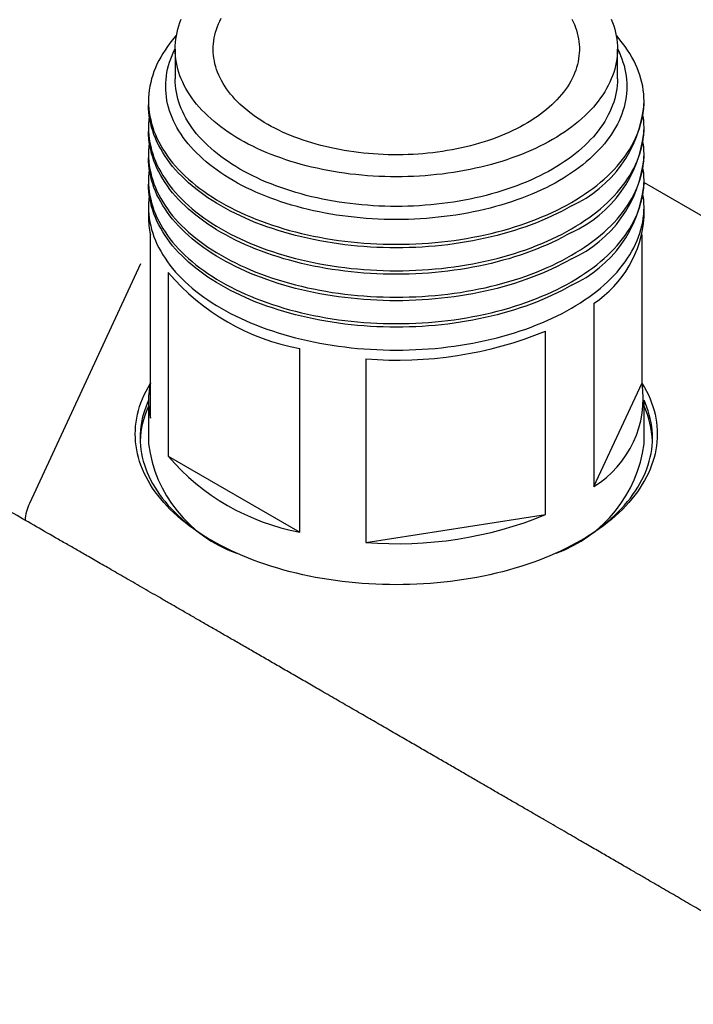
# Model space of a CAD drawing. Header units: millimetres. Extents: x 8 to 914, y 12 to 444.
# Tile 31 of 48: x 779 to 807, y 193 to 234. Entities that reach past the tile are written whole.
import ezdxf

# ---------------------------------------------------------------- set-up
doc = ezdxf.new("R2010")
doc.units = ezdxf.units.MM

msp = doc.modelspace()

# ---------------------------------------------------------------- linework, layer by layer
at = {"color": 7, "linetype": 'Continuous', "lineweight": 30}
for p, q in [((785.64, 232.389), (785.64, 231.164)), ((803.94, 231.164), (803.94, 232.389)), ((784.54, 230.231), (784.54, 230.086)), ((805.04, 230.086), (805.04, 230.231)), ((784.54, 229.137), (784.54, 228.992)), ((805.04, 228.992), (805.04, 229.137)), ((784.54, 228.043), (784.54, 227.897)), ((805.04, 227.897), (805.04, 228.043)), ((784.54, 226.949), (784.54, 226.803)), ((805.04, 226.803), (805.04, 226.949)), ((805.04, 226.877), (816.965, 219.993)), ((784.54, 225.854), (784.54, 225.448)), ((805.04, 225.448), (805.04, 225.854)), ((784.618, 217.127), (784.618, 224.721)), ((804.962, 218.581), (804.962, 224.721)), ((784.214, 223.509), (779.612, 213.593)), ((785.351, 223.141), (785.351, 215.547)), ((802.97, 221.882), (802.97, 214.289)), ((800.966, 213.132), (800.966, 220.726)), ((790.794, 212.405), (790.794, 219.999)), ((793.531, 219.576), (793.531, 211.982)), ((802.97, 214.289), (804.962, 218.581)), ((784.54, 217.854), (784.54, 216.058)), ((805.04, 216.058), (805.04, 217.854)), ((785.351, 215.547), (790.794, 212.405)), ((793.531, 211.982), (800.966, 213.132))]:
    msp.add_line(p, q, dxfattribs=at)
at = {"color": 7, "linetype": 'Continuous', "lineweight": 30, "flags": 128}
for points in [[(803.687, 233.622), (803.74, 233.487), (803.787, 233.351), (803.827, 233.215), (803.862, 233.078), (803.89, 232.941), (803.912, 232.803), (803.927, 232.665), (803.937, 232.527), (803.94, 232.389), (803.937, 232.25), (803.927, 232.112), (803.912, 231.974), (803.89, 231.836), (803.862, 231.699), (803.827, 231.562), (803.787, 231.426), (803.74, 231.29), (803.687, 231.155), (803.628, 231.021), (803.563, 230.888), (803.492, 230.756), (803.415, 230.625), (803.332, 230.496), (803.243, 230.367), (803.149, 230.24), (803.049, 230.115), (802.943, 229.991), (802.831, 229.868), (802.714, 229.747), (802.592, 229.629), (802.464, 229.512), (802.331, 229.397), (802.192, 229.284), (802.049, 229.173), (801.901, 229.064), (801.748, 228.958), (801.59, 228.854), (801.427, 228.753), (801.26, 228.653), (801.088, 228.557), (800.913, 228.463), (800.732, 228.372), (800.548, 228.284), (800.36, 228.198), (800.168, 228.115), (799.973, 228.035), (799.773, 227.959), (799.571, 227.885), (799.365, 227.814), (799.156, 227.746), (798.944, 227.682), (798.729, 227.621), (798.512, 227.563), (798.292, 227.508), (798.069, 227.457), (797.844, 227.409), (797.617, 227.365), (797.389, 227.324), (797.158, 227.286), (796.926, 227.252), (796.692, 227.222), (796.457, 227.195), (796.221, 227.171), (795.984, 227.152), (795.746, 227.135), (795.508, 227.123), (795.269, 227.114), (795.029, 227.108), (794.79, 227.106), (794.55, 227.108), (794.311, 227.114), (794.072, 227.123), (793.834, 227.135), (793.596, 227.152), (793.359, 227.171), (793.123, 227.195), (792.888, 227.222), (792.654, 227.252), (792.422, 227.286), (792.191, 227.324), (791.962, 227.365), (791.736, 227.409), (791.511, 227.457), (791.288, 227.508), (791.068, 227.563), (790.851, 227.621), (790.636, 227.682), (790.424, 227.746), (790.215, 227.814), (790.009, 227.885), (789.807, 227.959), (789.607, 228.035), (789.412, 228.115), (789.22, 228.198), (789.032, 228.284), (788.848, 228.372), (788.667, 228.463), (788.492, 228.557), (788.32, 228.653), (788.153, 228.753), (787.99, 228.854), (787.832, 228.958), (787.679, 229.064), (787.531, 229.173), (787.387, 229.284), (787.249, 229.397), (787.116, 229.512), (786.988, 229.629), (786.866, 229.747), (786.749, 229.868), (786.637, 229.991), (786.531, 230.115), (786.431, 230.24), (786.336, 230.367), (786.248, 230.496), (786.165, 230.625), (786.088, 230.756), (786.017, 230.888), (785.952, 231.021), (785.893, 231.155), (785.84, 231.29), (785.793, 231.426), (785.753, 231.562), (785.718, 231.699), (785.69, 231.836), (785.668, 231.974), (785.653, 232.112), (785.643, 232.25), (785.64, 232.389), (785.643, 232.527), (785.653, 232.665), (785.668, 232.803), (785.69, 232.941), (785.718, 233.078), (785.753, 233.215), (785.793, 233.351), (785.84, 233.487), (785.893, 233.622)], [(802.051, 233.635), (802.107, 233.52), (802.157, 233.405), (802.203, 233.289), (802.242, 233.172), (802.276, 233.055), (802.305, 232.937), (802.328, 232.819), (802.346, 232.701), (802.358, 232.582), (802.364, 232.463), (802.365, 232.344), (802.36, 232.225), (802.349, 232.106), (802.333, 231.988), (802.311, 231.869), (802.284, 231.752), (802.251, 231.634), (802.213, 231.517), (802.169, 231.401), (802.12, 231.286), (802.065, 231.171), (802.005, 231.057), (801.94, 230.944), (801.869, 230.833), (801.793, 230.722), (801.712, 230.613), (801.626, 230.505), (801.535, 230.398), (801.438, 230.293), (801.337, 230.189), (801.231, 230.087), (801.12, 229.987), (801.005, 229.888), (800.885, 229.792), (800.76, 229.697), (800.631, 229.604), (800.498, 229.514), (800.36, 229.425), (800.219, 229.339), (800.073, 229.255), (799.923, 229.173), (799.77, 229.093), (799.613, 229.016), (799.452, 228.942), (799.288, 228.87), (799.121, 228.801), (798.95, 228.734), (798.776, 228.67), (798.6, 228.609), (798.42, 228.551), (798.238, 228.495), (798.053, 228.442), (797.866, 228.392), (797.677, 228.346), (797.485, 228.302), (797.292, 228.261), (797.096, 228.223), (796.899, 228.189), (796.701, 228.157), (796.501, 228.129), (796.299, 228.103), (796.097, 228.081), (795.893, 228.062), (795.689, 228.047), (795.484, 228.034), (795.279, 228.025), (795.073, 228.019), (794.867, 228.016), (794.661, 228.016), (794.455, 228.02), (794.25, 228.027), (794.044, 228.037), (793.84, 228.05), (793.636, 228.067), (793.432, 228.086), (793.23, 228.109), (793.029, 228.135), (792.829, 228.165), (792.631, 228.197), (792.434, 228.232), (792.24, 228.271), (792.047, 228.312), (791.855, 228.357), (791.667, 228.405), (791.48, 228.455), (791.296, 228.509), (791.115, 228.565), (790.936, 228.624), (790.76, 228.686), (790.587, 228.751), (790.417, 228.818), (790.25, 228.888), (790.087, 228.96), (789.927, 229.036), (789.771, 229.113), (789.619, 229.193), (789.47, 229.275), (789.325, 229.36), (789.185, 229.447), (789.048, 229.536), (788.916, 229.627), (788.788, 229.721), (788.665, 229.816), (788.546, 229.913), (788.431, 230.012), (788.322, 230.113), (788.217, 230.215), (788.117, 230.319), (788.022, 230.425), (787.932, 230.531), (787.847, 230.64), (787.767, 230.75), (787.693, 230.86), (787.623, 230.972), (787.559, 231.085), (787.5, 231.199), (787.447, 231.314), (787.399, 231.43), (787.357, 231.546), (787.32, 231.663), (787.288, 231.781), (787.263, 231.899), (787.242, 232.017), (787.228, 232.136), (787.219, 232.255), (787.215, 232.374), (787.217, 232.493), (787.225, 232.611), (787.238, 232.73), (787.257, 232.849), (787.281, 232.967), (787.311, 233.084), (787.347, 233.202), (787.388, 233.318), (787.435, 233.434), (787.487, 233.549), (787.544, 233.663)], [(785.693, 232.958), (785.657, 232.918), (785.538, 232.779), (785.426, 232.638), (785.32, 232.496), (785.221, 232.352), (785.128, 232.206), (785.042, 232.06), (784.962, 231.912), (784.889, 231.763), (784.823, 231.612), (784.764, 231.461), (784.712, 231.309), (784.666, 231.157), (784.628, 231.004), (784.596, 230.85), (784.572, 230.695), (784.554, 230.541), (784.543, 230.386), (784.54, 230.231), (784.543, 230.076), (784.554, 229.921), (784.572, 229.767), (784.596, 229.613), (784.628, 229.459), (784.666, 229.305), (784.712, 229.153), (784.764, 229.001), (784.823, 228.85), (784.889, 228.7), (784.962, 228.551), (785.042, 228.403), (785.128, 228.256), (785.221, 228.111), (785.32, 227.967), (785.426, 227.824), (785.538, 227.684), (785.657, 227.545), (785.782, 227.408), (785.913, 227.273), (786.05, 227.139), (786.194, 227.008), (786.343, 226.88), (786.498, 226.753), (786.658, 226.629), (786.824, 226.507), (786.996, 226.388), (787.173, 226.272), (787.355, 226.158), (787.542, 226.047), (787.734, 225.939), (787.931, 225.834), (788.133, 225.732), (788.339, 225.633), (788.55, 225.537), (788.765, 225.444), (788.984, 225.355), (789.207, 225.269), (789.434, 225.186), (789.665, 225.107), (789.899, 225.031), (790.137, 224.959), (790.377, 224.89), (790.621, 224.826), (790.867, 224.764), (791.117, 224.707), (791.368, 224.653), (791.623, 224.604), (791.879, 224.558), (792.137, 224.516), (792.397, 224.477), (792.659, 224.443), (792.922, 224.413), (793.187, 224.387), (793.452, 224.365), (793.719, 224.346), (793.986, 224.332), (794.254, 224.322), (794.522, 224.316), (794.79, 224.314), (795.058, 224.316), (795.326, 224.322), (795.594, 224.332), (795.861, 224.346), (796.128, 224.365), (796.393, 224.387), (796.658, 224.413), (796.921, 224.443), (797.183, 224.477), (797.443, 224.516), (797.701, 224.558), (797.957, 224.604), (798.211, 224.653), (798.463, 224.707), (798.712, 224.764), (798.959, 224.826), (799.203, 224.89), (799.443, 224.959), (799.681, 225.031), (799.915, 225.107), (800.146, 225.186), (800.373, 225.269), (800.596, 225.355), (800.815, 225.444), (801.03, 225.537), (801.241, 225.633), (801.447, 225.732), (801.649, 225.834), (801.846, 225.939), (802.038, 226.047), (802.225, 226.158), (802.407, 226.272), (802.584, 226.388), (802.756, 226.507), (802.922, 226.629), (803.082, 226.753), (803.237, 226.88), (803.386, 227.008), (803.53, 227.139), (803.667, 227.273), (803.798, 227.408), (803.923, 227.545), (804.041, 227.684), (804.154, 227.824), (804.26, 227.967), (804.359, 228.111), (804.452, 228.256), (804.538, 228.403), (804.618, 228.551), (804.691, 228.7), (804.757, 228.85), (804.816, 229.001), (804.868, 229.153), (804.914, 229.305), (804.952, 229.459), (804.984, 229.613), (805.008, 229.767), (805.026, 229.921), (805.036, 230.076), (805.04, 230.231), (805.036, 230.386), (805.026, 230.541), (805.008, 230.695), (804.984, 230.85), (804.952, 231.004), (804.914, 231.157), (804.868, 231.309), (804.816, 231.461), (804.757, 231.612), (804.691, 231.763), (804.618, 231.912), (804.538, 232.06), (804.452, 232.206), (804.359, 232.352), (804.26, 232.496), (804.154, 232.638), (804.041, 232.779), (803.923, 232.918), (803.887, 232.958)], [(801.536, 226.951), (801.357, 226.85), (801.174, 226.752), (800.986, 226.657), (800.794, 226.565), (800.598, 226.476), (800.397, 226.39), (800.194, 226.306), (799.986, 226.226), (799.775, 226.149), (799.56, 226.076), (799.342, 226.005), (799.121, 225.938), (798.897, 225.874), (798.67, 225.814), (798.441, 225.757), (798.209, 225.704), (797.975, 225.654), (797.738, 225.607), (797.5, 225.565), (797.259, 225.526), (797.017, 225.49), (796.773, 225.458), (796.529, 225.43), (796.282, 225.406), (796.035, 225.385), (795.787, 225.368), (795.538, 225.355), (795.289, 225.345), (795.04, 225.34), (794.79, 225.338), (794.54, 225.34), (794.291, 225.345), (794.041, 225.355), (793.793, 225.368), (793.545, 225.385), (793.298, 225.406), (793.051, 225.43), (792.806, 225.458), (792.563, 225.49), (792.321, 225.526), (792.08, 225.565), (791.842, 225.607), (791.605, 225.654), (791.371, 225.704), (791.139, 225.757), (790.91, 225.814), (790.683, 225.874), (790.459, 225.938), (790.238, 226.005), (790.02, 226.076), (789.805, 226.149), (789.594, 226.226), (789.386, 226.306), (789.182, 226.39), (788.982, 226.476), (788.786, 226.565), (788.594, 226.657), (788.406, 226.752), (788.223, 226.85), (788.044, 226.951), (787.87, 227.054), (787.7, 227.16), (787.536, 227.268), (787.376, 227.379), (787.221, 227.493), (787.072, 227.608), (786.928, 227.726), (786.789, 227.846), (786.656, 227.968), (786.528, 228.092), (786.406, 228.217), (786.29, 228.345), (786.179, 228.474), (786.075, 228.605), (785.976, 228.738), (785.884, 228.872), (785.797, 229.007), (785.717, 229.143), (785.643, 229.281), (785.575, 229.42), (785.513, 229.56), (785.458, 229.7), (785.41, 229.842), (785.367, 229.984), (785.331, 230.126), (785.302, 230.27), (785.279, 230.413), (785.263, 230.557), (785.253, 230.701), (785.25, 230.845), (785.253, 230.989), (785.263, 231.133), (785.279, 231.277), (785.302, 231.421), (785.331, 231.564), (785.367, 231.707), (785.41, 231.849), (785.458, 231.99), (785.513, 232.131), (785.575, 232.271), (785.64, 232.404)], [(803.94, 232.404), (804.005, 232.271), (804.066, 232.131), (804.122, 231.99), (804.17, 231.849), (804.213, 231.707), (804.248, 231.564), (804.278, 231.421), (804.301, 231.277), (804.317, 231.133), (804.327, 230.989), (804.33, 230.845), (804.327, 230.701), (804.317, 230.557), (804.301, 230.413), (804.278, 230.27), (804.248, 230.126), (804.213, 229.984), (804.17, 229.842), (804.122, 229.7), (804.066, 229.56), (804.005, 229.42), (803.937, 229.281), (803.863, 229.143), (803.783, 229.007), (803.696, 228.872), (803.604, 228.738), (803.505, 228.605), (803.401, 228.474), (803.29, 228.345), (803.174, 228.217), (803.052, 228.092), (802.924, 227.968), (802.791, 227.846), (802.652, 227.726), (802.508, 227.608), (802.359, 227.493), (802.204, 227.379), (802.044, 227.268), (801.88, 227.16), (801.71, 227.054), (801.536, 226.951)], [(803.94, 231.164), (803.937, 231.025), (803.927, 230.887), (803.912, 230.749), (803.89, 230.612), (803.862, 230.474), (803.827, 230.337), (803.787, 230.201), (803.74, 230.066), (803.687, 229.931), (803.628, 229.797), (803.563, 229.664), (803.492, 229.531), (803.415, 229.401), (803.332, 229.271), (803.243, 229.142), (803.149, 229.015), (803.049, 228.89), (802.943, 228.766), (802.831, 228.643), (802.714, 228.523), (802.592, 228.404), (802.464, 228.287), (802.331, 228.172), (802.192, 228.059), (802.049, 227.948), (801.901, 227.84), (801.748, 227.733), (801.59, 227.629), (801.427, 227.528), (801.26, 227.429), (801.088, 227.332), (800.913, 227.238), (800.732, 227.147), (800.548, 227.059), (800.36, 226.973), (800.168, 226.89), (799.973, 226.811), (799.773, 226.734), (799.571, 226.66), (799.365, 226.589), (799.156, 226.522), (798.944, 226.457), (798.729, 226.396), (798.512, 226.338), (798.292, 226.284), (798.069, 226.232), (797.844, 226.185), (797.617, 226.14), (797.389, 226.099), (797.158, 226.062), (796.926, 226.028), (796.692, 225.997), (796.457, 225.97), (796.221, 225.947), (795.984, 225.927), (795.746, 225.911), (795.508, 225.898), (795.269, 225.889), (795.029, 225.883), (794.79, 225.882), (794.55, 225.883), (794.311, 225.889), (794.072, 225.898), (793.834, 225.911), (793.596, 225.927), (793.359, 225.947), (793.123, 225.97), (792.888, 225.997), (792.654, 226.028), (792.422, 226.062), (792.191, 226.099), (791.962, 226.14), (791.736, 226.185), (791.511, 226.232), (791.288, 226.284), (791.068, 226.338), (790.851, 226.396), (790.636, 226.457), (790.424, 226.522), (790.215, 226.589), (790.009, 226.66), (789.807, 226.734), (789.607, 226.811), (789.412, 226.89), (789.22, 226.973), (789.032, 227.059), (788.848, 227.147), (788.667, 227.238), (788.492, 227.332), (788.32, 227.429), (788.153, 227.528), (787.99, 227.629), (787.832, 227.733), (787.679, 227.84), (787.531, 227.948), (787.387, 228.059), (787.249, 228.172), (787.116, 228.287), (786.988, 228.404), (786.866, 228.523), (786.749, 228.643), (786.637, 228.766), (786.531, 228.89), (786.431, 229.015), (786.336, 229.142), (786.248, 229.271), (786.165, 229.401), (786.088, 229.531), (786.017, 229.664), (785.952, 229.797), (785.893, 229.931), (785.84, 230.066), (785.793, 230.201), (785.753, 230.337), (785.718, 230.474), (785.69, 230.612), (785.668, 230.749), (785.653, 230.887), (785.643, 231.025), (785.64, 231.164), (785.64, 231.164)], [(802.038, 225.902), (801.846, 225.794), (801.649, 225.688), (801.447, 225.586), (801.241, 225.487), (801.03, 225.391), (800.815, 225.299), (800.596, 225.209), (800.373, 225.123), (800.146, 225.04), (799.915, 224.961), (799.681, 224.886), (799.443, 224.813), (799.203, 224.745), (798.959, 224.68), (798.712, 224.619), (798.463, 224.562), (798.211, 224.508), (797.957, 224.458), (797.701, 224.412), (797.443, 224.37), (797.183, 224.332), (796.921, 224.298), (796.658, 224.268), (796.393, 224.241), (796.128, 224.219), (795.861, 224.201), (795.594, 224.187), (795.326, 224.177), (795.058, 224.171), (794.79, 224.169), (794.522, 224.171), (794.254, 224.177), (793.986, 224.187), (793.719, 224.201), (793.452, 224.219), (793.187, 224.241), (792.922, 224.268), (792.659, 224.298), (792.397, 224.332), (792.137, 224.37), (791.879, 224.412), (791.623, 224.458), (791.368, 224.508), (791.117, 224.562), (790.867, 224.619), (790.621, 224.68), (790.377, 224.745), (790.137, 224.813), (789.899, 224.886), (789.665, 224.961), (789.434, 225.04), (789.207, 225.123), (788.984, 225.209), (788.765, 225.299), (788.55, 225.391), (788.339, 225.487), (788.133, 225.586), (787.931, 225.688), (787.734, 225.794), (787.542, 225.902), (787.355, 226.013), (787.173, 226.126), (786.996, 226.243), (786.824, 226.362), (786.658, 226.484), (786.498, 226.608), (786.343, 226.734), (786.194, 226.863), (786.05, 226.994), (785.913, 227.127), (785.782, 227.262), (785.657, 227.399), (785.538, 227.538), (785.426, 227.679), (785.32, 227.821), (785.221, 227.965), (785.128, 228.111), (785.042, 228.257), (784.962, 228.405), (784.889, 228.554), (784.823, 228.704), (784.764, 228.855), (784.712, 229.007), (784.666, 229.16), (784.628, 229.313), (784.596, 229.467), (784.572, 229.621), (784.554, 229.776), (784.543, 229.931), (784.54, 230.086)], [(784.573, 229.611), (784.572, 229.601), (784.554, 229.447), (784.543, 229.292), (784.54, 229.137), (784.543, 228.982), (784.554, 228.827), (784.572, 228.673), (784.596, 228.518), (784.628, 228.365), (784.666, 228.211), (784.712, 228.059), (784.764, 227.907), (784.823, 227.756), (784.889, 227.606), (784.962, 227.456), (785.042, 227.308), (785.128, 227.162), (785.221, 227.016), (785.32, 226.873), (785.426, 226.73), (785.538, 226.59), (785.657, 226.451), (785.782, 226.314), (785.913, 226.178), (786.05, 226.045), (786.194, 225.914), (786.343, 225.785), (786.498, 225.659), (786.658, 225.535), (786.824, 225.413), (786.996, 225.294), (787.173, 225.178), (787.355, 225.064), (787.542, 224.953), (787.734, 224.845), (787.931, 224.74), (788.133, 224.638), (788.339, 224.538), (788.55, 224.443), (788.765, 224.35), (788.984, 224.26), (789.207, 224.174), (789.434, 224.092), (789.665, 224.013), (789.899, 223.937), (790.137, 223.865), (790.377, 223.796), (790.621, 223.731), (790.867, 223.67), (791.117, 223.613), (791.368, 223.559), (791.623, 223.509), (791.879, 223.463), (792.137, 223.421), (792.397, 223.383), (792.659, 223.349), (792.922, 223.319), (793.187, 223.293), (793.452, 223.27), (793.719, 223.252), (793.986, 223.238), (794.254, 223.228), (794.522, 223.222), (794.79, 223.22), (795.058, 223.222), (795.326, 223.228), (795.594, 223.238), (795.861, 223.252), (796.128, 223.27), (796.393, 223.293), (796.658, 223.319), (796.921, 223.349), (797.183, 223.383), (797.443, 223.421), (797.701, 223.463), (797.957, 223.509), (798.211, 223.559), (798.463, 223.613), (798.712, 223.67), (798.959, 223.731), (799.203, 223.796), (799.443, 223.865), (799.681, 223.937), (799.915, 224.013), (800.146, 224.092), (800.373, 224.174), (800.596, 224.26), (800.815, 224.35), (801.03, 224.443), (801.241, 224.538), (801.447, 224.638), (801.649, 224.74), (801.846, 224.845), (802.038, 224.953), (802.225, 225.064), (802.407, 225.178), (802.584, 225.294), (802.756, 225.413), (802.922, 225.535), (803.082, 225.659), (803.237, 225.785), (803.386, 225.914), (803.53, 226.045), (803.667, 226.178), (803.798, 226.314), (803.923, 226.451), (804.041, 226.59), (804.154, 226.73), (804.26, 226.873), (804.359, 227.016), (804.452, 227.162), (804.538, 227.308), (804.618, 227.456), (804.691, 227.606), (804.757, 227.756), (804.816, 227.907), (804.868, 228.059), (804.914, 228.211), (804.952, 228.365), (804.984, 228.518), (805.008, 228.673), (805.026, 228.827), (805.036, 228.982), (805.04, 229.137), (805.036, 229.292), (805.026, 229.447), (805.008, 229.601), (805.007, 229.611)], [(802.038, 224.807), (801.846, 224.699), (801.649, 224.594), (801.447, 224.492), (801.241, 224.393), (801.03, 224.297), (800.815, 224.204), (800.596, 224.115), (800.373, 224.029), (800.146, 223.946), (799.915, 223.867), (799.681, 223.791), (799.443, 223.719), (799.203, 223.651), (798.959, 223.586), (798.712, 223.525), (798.463, 223.467), (798.211, 223.414), (797.957, 223.364), (797.701, 223.318), (797.443, 223.276), (797.183, 223.238), (796.921, 223.204), (796.658, 223.173), (796.393, 223.147), (796.128, 223.125), (795.861, 223.107), (795.594, 223.093), (795.326, 223.082), (795.058, 223.076), (794.79, 223.074), (794.522, 223.076), (794.254, 223.082), (793.986, 223.093), (793.719, 223.107), (793.452, 223.125), (793.187, 223.147), (792.922, 223.173), (792.659, 223.204), (792.397, 223.238), (792.137, 223.276), (791.879, 223.318), (791.623, 223.364), (791.368, 223.414), (791.117, 223.467), (790.867, 223.525), (790.621, 223.586), (790.377, 223.651), (790.137, 223.719), (789.899, 223.791), (789.665, 223.867), (789.434, 223.946), (789.207, 224.029), (788.984, 224.115), (788.765, 224.204), (788.55, 224.297), (788.339, 224.393), (788.133, 224.492), (787.931, 224.594), (787.734, 224.699), (787.542, 224.807), (787.355, 224.918), (787.173, 225.032), (786.996, 225.149), (786.824, 225.268), (786.658, 225.389), (786.498, 225.514), (786.343, 225.64), (786.194, 225.769), (786.05, 225.9), (785.913, 226.033), (785.782, 226.168), (785.657, 226.305), (785.538, 226.444), (785.426, 226.585), (785.32, 226.727), (785.221, 226.871), (785.128, 227.016), (785.042, 227.163), (784.962, 227.311), (784.889, 227.46), (784.823, 227.61), (784.764, 227.761), (784.712, 227.913), (784.666, 228.066), (784.628, 228.219), (784.596, 228.373), (784.572, 228.527), (784.554, 228.682), (784.543, 228.837), (784.54, 228.992)], [(784.573, 228.517), (784.572, 228.507), (784.554, 228.353), (784.543, 228.198), (784.54, 228.043), (784.543, 227.888), (784.554, 227.733), (784.572, 227.579), (784.596, 227.424), (784.628, 227.27), (784.666, 227.117), (784.712, 226.964), (784.764, 226.813), (784.823, 226.661), (784.889, 226.511), (784.962, 226.362), (785.042, 226.214), (785.128, 226.068), (785.221, 225.922), (785.32, 225.778), (785.426, 225.636), (785.538, 225.495), (785.657, 225.356), (785.782, 225.219), (785.913, 225.084), (786.05, 224.951), (786.194, 224.82), (786.343, 224.691), (786.498, 224.565), (786.658, 224.441), (786.824, 224.319), (786.996, 224.2), (787.173, 224.083), (787.355, 223.97), (787.542, 223.859), (787.734, 223.751), (787.931, 223.645), (788.133, 223.543), (788.339, 223.444), (788.55, 223.348), (788.765, 223.256), (788.984, 223.166), (789.207, 223.08), (789.434, 222.998), (789.665, 222.918), (789.899, 222.843), (790.137, 222.771), (790.377, 222.702), (790.621, 222.637), (790.867, 222.576), (791.117, 222.519), (791.368, 222.465), (791.623, 222.415), (791.879, 222.369), (792.137, 222.327), (792.397, 222.289), (792.659, 222.255), (792.922, 222.225), (793.187, 222.198), (793.452, 222.176), (793.719, 222.158), (793.986, 222.144), (794.254, 222.134), (794.522, 222.128), (794.79, 222.126), (795.058, 222.128), (795.326, 222.134), (795.594, 222.144), (795.861, 222.158), (796.128, 222.176), (796.393, 222.198), (796.658, 222.225), (796.921, 222.255), (797.183, 222.289), (797.443, 222.327), (797.701, 222.369), (797.957, 222.415), (798.211, 222.465), (798.463, 222.519), (798.712, 222.576), (798.959, 222.637), (799.203, 222.702), (799.443, 222.771), (799.681, 222.843), (799.915, 222.918), (800.146, 222.998), (800.373, 223.08), (800.596, 223.166), (800.815, 223.256), (801.03, 223.348), (801.241, 223.444), (801.447, 223.543), (801.649, 223.645), (801.846, 223.751), (802.038, 223.859), (802.225, 223.97), (802.407, 224.083), (802.584, 224.2), (802.756, 224.319), (802.922, 224.441), (803.082, 224.565), (803.237, 224.691), (803.386, 224.82), (803.53, 224.951), (803.667, 225.084), (803.798, 225.219), (803.923, 225.356), (804.041, 225.495), (804.154, 225.636), (804.26, 225.778), (804.359, 225.922), (804.452, 226.068), (804.538, 226.214), (804.618, 226.362), (804.691, 226.511), (804.757, 226.661), (804.816, 226.813), (804.868, 226.964), (804.914, 227.117), (804.952, 227.27), (804.984, 227.424), (805.008, 227.579), (805.026, 227.733), (805.036, 227.888), (805.04, 228.043), (805.036, 228.198), (805.026, 228.353), (805.008, 228.507), (805.007, 228.517)], [(802.038, 223.713), (801.846, 223.605), (801.649, 223.5), (801.447, 223.398), (801.241, 223.299), (801.03, 223.203), (800.815, 223.11), (800.596, 223.021), (800.373, 222.935), (800.146, 222.852), (799.915, 222.773), (799.681, 222.697), (799.443, 222.625), (799.203, 222.557), (798.959, 222.492), (798.712, 222.431), (798.463, 222.373), (798.211, 222.32), (797.957, 222.27), (797.701, 222.224), (797.443, 222.182), (797.183, 222.144), (796.921, 222.11), (796.658, 222.079), (796.393, 222.053), (796.128, 222.031), (795.861, 222.013), (795.594, 221.998), (795.326, 221.988), (795.058, 221.982), (794.79, 221.98), (794.522, 221.982), (794.254, 221.988), (793.986, 221.998), (793.719, 222.013), (793.452, 222.031), (793.187, 222.053), (792.922, 222.079), (792.659, 222.11), (792.397, 222.144), (792.137, 222.182), (791.879, 222.224), (791.623, 222.27), (791.368, 222.32), (791.117, 222.373), (790.867, 222.431), (790.621, 222.492), (790.377, 222.557), (790.137, 222.625), (789.899, 222.697), (789.665, 222.773), (789.434, 222.852), (789.207, 222.935), (788.984, 223.021), (788.765, 223.11), (788.55, 223.203), (788.339, 223.299), (788.133, 223.398), (787.931, 223.5), (787.734, 223.605), (787.542, 223.713), (787.355, 223.824), (787.173, 223.938), (786.996, 224.054), (786.824, 224.174), (786.658, 224.295), (786.498, 224.419), (786.343, 224.546), (786.194, 224.675), (786.05, 224.806), (785.913, 224.939), (785.782, 225.074), (785.657, 225.211), (785.538, 225.35), (785.426, 225.491), (785.32, 225.633), (785.221, 225.777), (785.128, 225.922), (785.042, 226.069), (784.962, 226.217), (784.889, 226.366), (784.823, 226.516), (784.764, 226.667), (784.712, 226.819), (784.666, 226.972), (784.628, 227.125), (784.596, 227.279), (784.572, 227.433), (784.554, 227.588), (784.543, 227.743), (784.54, 227.897)], [(784.573, 227.423), (784.572, 227.413), (784.554, 227.258), (784.543, 227.104), (784.54, 226.949), (784.543, 226.794), (784.554, 226.639), (784.572, 226.484), (784.596, 226.33), (784.628, 226.176), (784.666, 226.023), (784.712, 225.87), (784.764, 225.718), (784.823, 225.567), (784.889, 225.417), (784.962, 225.268), (785.042, 225.12), (785.128, 224.973), (785.221, 224.828), (785.32, 224.684), (785.426, 224.542), (785.538, 224.401), (785.657, 224.262), (785.782, 224.125), (785.913, 223.99), (786.05, 223.857), (786.194, 223.726), (786.343, 223.597), (786.498, 223.471), (786.658, 223.346), (786.824, 223.225), (786.996, 223.106), (787.173, 222.989), (787.355, 222.876), (787.542, 222.765), (787.734, 222.656), (787.931, 222.551), (788.133, 222.449), (788.339, 222.35), (788.55, 222.254), (788.765, 222.162), (788.984, 222.072), (789.207, 221.986), (789.434, 221.903), (789.665, 221.824), (789.899, 221.749), (790.137, 221.676), (790.377, 221.608), (790.621, 221.543), (790.867, 221.482), (791.117, 221.424), (791.368, 221.371), (791.623, 221.321), (791.879, 221.275), (792.137, 221.233), (792.397, 221.195), (792.659, 221.161), (792.922, 221.131), (793.187, 221.104), (793.452, 221.082), (793.719, 221.064), (793.986, 221.05), (794.254, 221.04), (794.522, 221.033), (794.79, 221.031), (795.058, 221.033), (795.326, 221.04), (795.594, 221.05), (795.861, 221.064), (796.128, 221.082), (796.393, 221.104), (796.658, 221.131), (796.921, 221.161), (797.183, 221.195), (797.443, 221.233), (797.701, 221.275), (797.957, 221.321), (798.211, 221.371), (798.463, 221.424), (798.712, 221.482), (798.959, 221.543), (799.203, 221.608), (799.443, 221.676), (799.681, 221.749), (799.915, 221.824), (800.146, 221.903), (800.373, 221.986), (800.596, 222.072), (800.815, 222.162), (801.03, 222.254), (801.241, 222.35), (801.447, 222.449), (801.649, 222.551), (801.846, 222.656), (802.038, 222.765), (802.225, 222.876), (802.407, 222.989), (802.584, 223.106), (802.756, 223.225), (802.922, 223.346), (803.082, 223.471), (803.237, 223.597), (803.386, 223.726), (803.53, 223.857), (803.667, 223.99), (803.798, 224.125), (803.923, 224.262), (804.041, 224.401), (804.154, 224.542), (804.26, 224.684), (804.359, 224.828), (804.452, 224.973), (804.538, 225.12), (804.618, 225.268), (804.691, 225.417), (804.757, 225.567), (804.816, 225.718), (804.868, 225.87), (804.914, 226.023), (804.952, 226.176), (804.984, 226.33), (805.008, 226.484), (805.026, 226.639), (805.036, 226.794), (805.04, 226.949), (805.036, 227.104), (805.026, 227.258), (805.008, 227.413), (805.007, 227.423)], [(802.038, 222.619), (801.846, 222.511), (801.649, 222.406), (801.447, 222.304), (801.241, 222.205), (801.03, 222.109), (800.815, 222.016), (800.596, 221.927), (800.373, 221.841), (800.146, 221.758), (799.915, 221.679), (799.681, 221.603), (799.443, 221.531), (799.203, 221.462), (798.959, 221.398), (798.712, 221.336), (798.463, 221.279), (798.211, 221.225), (797.957, 221.176), (797.701, 221.13), (797.443, 221.088), (797.183, 221.05), (796.921, 221.015), (796.658, 220.985), (796.393, 220.959), (796.128, 220.937), (795.861, 220.918), (795.594, 220.904), (795.326, 220.894), (795.058, 220.888), (794.79, 220.886), (794.522, 220.888), (794.254, 220.894), (793.986, 220.904), (793.719, 220.918), (793.452, 220.937), (793.187, 220.959), (792.922, 220.985), (792.659, 221.015), (792.397, 221.05), (792.137, 221.088), (791.879, 221.13), (791.623, 221.176), (791.368, 221.225), (791.117, 221.279), (790.867, 221.336), (790.621, 221.398), (790.377, 221.462), (790.137, 221.531), (789.899, 221.603), (789.665, 221.679), (789.434, 221.758), (789.207, 221.841), (788.984, 221.927), (788.765, 222.016), (788.55, 222.109), (788.339, 222.205), (788.133, 222.304), (787.931, 222.406), (787.734, 222.511), (787.542, 222.619), (787.355, 222.73), (787.173, 222.844), (786.996, 222.96), (786.824, 223.079), (786.658, 223.201), (786.498, 223.325), (786.343, 223.452), (786.194, 223.581), (786.05, 223.712), (785.913, 223.845), (785.782, 223.98), (785.657, 224.117), (785.538, 224.256), (785.426, 224.396), (785.32, 224.539), (785.221, 224.683), (785.128, 224.828), (785.042, 224.975), (784.962, 225.123), (784.889, 225.272), (784.823, 225.422), (784.764, 225.573), (784.712, 225.725), (784.666, 225.878), (784.628, 226.031), (784.596, 226.185), (784.572, 226.339), (784.554, 226.494), (784.543, 226.648), (784.54, 226.803)], [(784.573, 226.329), (784.572, 226.319), (784.554, 226.164), (784.543, 226.009), (784.54, 225.854), (784.543, 225.7), (784.554, 225.545), (784.572, 225.39), (784.596, 225.236), (784.628, 225.082), (784.666, 224.929), (784.712, 224.776), (784.764, 224.624), (784.823, 224.473), (784.889, 224.323), (784.962, 224.174), (785.042, 224.026), (785.128, 223.879), (785.221, 223.734), (785.32, 223.59), (785.426, 223.448), (785.538, 223.307), (785.657, 223.168), (785.782, 223.031), (785.913, 222.896), (786.05, 222.763), (786.194, 222.632), (786.343, 222.503), (786.498, 222.376), (786.658, 222.252), (786.824, 222.131), (786.996, 222.012), (787.173, 221.895), (787.355, 221.781), (787.542, 221.67), (787.734, 221.562), (787.931, 221.457), (788.133, 221.355), (788.339, 221.256), (788.55, 221.16), (788.765, 221.067), (788.984, 220.978), (789.207, 220.892), (789.434, 220.809), (789.665, 220.73), (789.899, 220.654), (790.137, 220.582), (790.377, 220.514), (790.621, 220.449), (790.867, 220.388), (791.117, 220.33), (791.368, 220.277), (791.623, 220.227), (791.879, 220.181), (792.137, 220.139), (792.397, 220.101), (792.659, 220.067), (792.922, 220.036), (793.187, 220.01), (793.452, 219.988), (793.719, 219.97), (793.986, 219.956), (794.254, 219.945), (794.522, 219.939), (794.79, 219.937), (795.058, 219.939), (795.326, 219.945), (795.594, 219.956), (795.861, 219.97), (796.128, 219.988), (796.393, 220.01), (796.658, 220.036), (796.921, 220.067), (797.183, 220.101), (797.443, 220.139), (797.701, 220.181), (797.957, 220.227), (798.211, 220.277), (798.463, 220.33), (798.712, 220.388), (798.959, 220.449), (799.203, 220.514), (799.443, 220.582), (799.681, 220.654), (799.915, 220.73), (800.146, 220.809), (800.373, 220.892), (800.596, 220.978), (800.815, 221.067), (801.03, 221.16), (801.241, 221.256), (801.447, 221.355), (801.649, 221.457), (801.846, 221.562), (802.038, 221.67), (802.225, 221.781), (802.407, 221.895), (802.584, 222.012), (802.756, 222.131), (802.922, 222.252), (803.082, 222.376), (803.237, 222.503), (803.386, 222.632), (803.53, 222.763), (803.667, 222.896), (803.798, 223.031), (803.923, 223.168), (804.041, 223.307), (804.154, 223.448), (804.26, 223.59), (804.359, 223.734), (804.452, 223.879), (804.538, 224.026), (804.618, 224.174), (804.691, 224.323), (804.757, 224.473), (804.816, 224.624), (804.868, 224.776), (804.914, 224.929), (804.952, 225.082), (804.984, 225.236), (805.008, 225.39), (805.026, 225.545), (805.036, 225.7), (805.04, 225.854), (805.036, 226.009), (805.026, 226.164), (805.008, 226.319), (805.007, 226.329)], [(804.969, 218.55), (804.97, 218.547), (805.061, 218.393), (805.145, 218.237), (805.222, 218.08), (805.292, 217.921), (805.354, 217.762), (805.409, 217.602), (805.457, 217.441), (805.498, 217.28), (805.531, 217.118), (805.557, 216.955), (805.575, 216.792), (805.586, 216.629), (805.59, 216.466), (805.586, 216.303), (805.575, 216.14), (805.557, 215.977), (805.531, 215.814), (805.498, 215.652), (805.457, 215.491), (805.409, 215.33), (805.354, 215.17), (805.292, 215.011), (805.222, 214.852), (805.145, 214.695), (805.061, 214.539), (804.97, 214.385), (804.873, 214.232), (804.768, 214.08), (804.656, 213.93), (804.538, 213.782), (804.413, 213.636), (804.281, 213.491), (804.143, 213.349), (803.998, 213.208), (803.848, 213.07), (803.691, 212.935), (803.527, 212.801), (803.358, 212.671), (803.183, 212.542), (803.002, 212.417), (802.816, 212.294), (802.624, 212.174), (802.427, 212.057), (802.224, 211.944), (802.017, 211.833), (801.804, 211.725), (801.587, 211.621), (801.365, 211.52), (801.138, 211.422), (800.907, 211.328), (800.672, 211.237), (800.433, 211.15), (800.19, 211.067), (799.943, 210.987), (799.693, 210.911), (799.439, 210.839), (799.183, 210.77), (798.923, 210.706), (798.66, 210.645), (798.395, 210.589), (798.127, 210.536), (797.857, 210.488), (797.585, 210.444), (797.311, 210.404), (797.035, 210.368), (796.758, 210.336), (796.479, 210.308), (796.2, 210.285), (795.919, 210.265), (795.637, 210.251), (795.355, 210.24), (795.073, 210.233), (794.79, 210.231), (794.507, 210.233), (794.225, 210.24), (793.943, 210.251), (793.661, 210.265), (793.38, 210.285), (793.1, 210.308), (792.822, 210.336), (792.545, 210.368), (792.269, 210.404), (791.995, 210.444), (791.723, 210.488), (791.453, 210.536), (791.185, 210.589), (790.92, 210.645), (790.657, 210.706), (790.397, 210.77), (790.14, 210.839), (789.887, 210.911), (789.637, 210.987), (789.39, 211.067), (789.147, 211.15), (788.908, 211.237), (788.673, 211.328), (788.442, 211.422), (788.215, 211.52), (787.993, 211.621), (787.776, 211.725), (787.563, 211.833), (787.356, 211.944), (787.153, 212.057), (786.956, 212.174), (786.764, 212.294), (786.578, 212.417), (786.397, 212.542), (786.222, 212.671), (786.053, 212.801), (785.889, 212.935), (785.732, 213.07), (785.581, 213.208), (785.437, 213.349), (785.299, 213.491), (785.167, 213.636), (785.042, 213.782), (784.924, 213.93), (784.812, 214.08), (784.707, 214.232), (784.609, 214.385), (784.519, 214.539), (784.435, 214.695), (784.358, 214.852), (784.288, 215.011), (784.226, 215.17), (784.171, 215.33), (784.123, 215.491), (784.082, 215.652), (784.049, 215.814), (784.023, 215.977), (784.005, 216.14), (783.994, 216.303), (783.99, 216.466), (783.994, 216.629), (784.005, 216.792), (784.023, 216.955), (784.049, 217.118), (784.082, 217.28), (784.123, 217.441), (784.171, 217.602), (784.226, 217.762), (784.288, 217.921), (784.358, 218.08), (784.435, 218.237), (784.519, 218.393), (784.609, 218.547), (784.611, 218.55)], [(784.54, 217.862), (784.483, 217.731), (784.422, 217.575), (784.367, 217.418), (784.32, 217.26), (784.281, 217.101), (784.248, 216.942), (784.223, 216.783), (784.204, 216.623), (784.194, 216.463), (784.19, 216.303), (784.194, 216.143), (784.204, 215.982), (784.223, 215.823), (784.248, 215.663), (784.281, 215.504), (784.32, 215.345), (784.367, 215.188), (784.422, 215.03), (784.483, 214.874), (784.551, 214.719), (784.626, 214.565), (784.709, 214.412), (784.798, 214.26), (784.894, 214.11), (784.997, 213.961), (785.106, 213.814), (785.223, 213.668), (785.345, 213.525), (785.475, 213.383), (785.61, 213.243), (785.752, 213.105), (785.9, 212.97), (786.054, 212.837), (786.214, 212.706), (786.38, 212.578), (786.552, 212.452), (786.73, 212.329), (786.913, 212.208), (787.101, 212.09), (787.223, 212.017)], [(802.357, 212.017), (802.479, 212.09), (802.667, 212.208), (802.85, 212.329), (803.028, 212.452), (803.2, 212.578), (803.366, 212.706), (803.526, 212.837), (803.68, 212.97), (803.828, 213.105), (803.97, 213.243), (804.105, 213.383), (804.235, 213.525), (804.357, 213.668), (804.474, 213.814), (804.583, 213.961), (804.686, 214.11), (804.782, 214.26), (804.871, 214.412), (804.953, 214.565), (805.029, 214.719), (805.097, 214.874), (805.158, 215.03), (805.212, 215.188), (805.259, 215.345), (805.299, 215.504), (805.332, 215.663), (805.357, 215.823), (805.375, 215.982), (805.386, 216.143), (805.39, 216.303), (805.386, 216.463), (805.375, 216.623), (805.357, 216.783), (805.332, 216.942), (805.299, 217.101), (805.259, 217.26), (805.212, 217.418), (805.158, 217.575), (805.097, 217.731), (805.04, 217.862)]]:
    msp.add_lwpolyline(points, dxfattribs=at)
at = {"color": 7, "linetype": 'Continuous', "lineweight": 30}
for centre, radius, start, end in [((799.906, 230.6), 5.159, 294.4015, 354.2784), ((799.906, 229.506), 5.159, 294.4015, 354.2784), ((799.906, 228.412), 5.159, 294.4015, 354.2784), ((799.906, 227.318), 5.159, 294.4015, 354.2784), ((787.999, 225.45), 3.46, 180.0313, 192.1575), ((800.449, 225.729), 4.6, 303.2379, 356.4909), ((792.551, 229.327), 9.492, 220.6702, 259.3351), ((794.853, 235.638), 16.116, 265.2949, 292.2912), ((787.988, 217.854), 3.448, 167.8321, 192.1679), ((800.672, 217.964), 4.334, 302.0164, 8.1867), ((787.949, 216.031), 3.76, 155.0513, 177.7314), ((801.631, 216.031), 3.76, 2.2686, 24.9487), ((790.041, 216.759), 5.545, 187.2695, 250.3642), ((799.539, 216.759), 5.545, 289.6358, 352.7305), ((792.551, 221.733), 9.492, 220.6702, 259.3351), ((781.426, 212.751), 2, 155.1015, 175.7315), ((794.853, 228.044), 16.116, 265.2949, 292.2912)]:
    msp.add_arc(centre, radius, start, end, dxfattribs=at)
for points, knots in [([(791.635, 205.871), (791.448, 205.979), (791.079, 206.192), (790.532, 206.507), (789.998, 206.815), (789.477, 207.116), (788.972, 207.407), (788.483, 207.689), (788.009, 207.962), (787.548, 208.228), (787.097, 208.489), (786.655, 208.743), (786.223, 208.992), (785.804, 209.234), (785.398, 209.467), (785.005, 209.694), (784.626, 209.912), (784.259, 210.124), (783.905, 210.327), (783.564, 210.523), (783.237, 210.712), (782.922, 210.893), (782.621, 211.067), (782.332, 211.233), (782.064, 211.387), (781.815, 211.53), (781.584, 211.663), (781.36, 211.792), (781.139, 211.919), (780.917, 212.047), (780.467, 212.306), (779.785, 212.698), (778.868, 213.225), (777.942, 213.757), (777.007, 214.294), (776.064, 214.836), (773.736, 216.173), (770.025, 218.301), (763.602, 221.979), (755.846, 226.409), (747.215, 231.324), (739.044, 235.964), (731.331, 240.332), (725.126, 243.838), (721.282, 246.005), (719.8, 246.84), (719.174, 247.193), (718.552, 247.543), (717.9, 247.911), (717.222, 248.292), (716.521, 248.687), (715.835, 249.073), (715.164, 249.45), (714.509, 249.819), (714.011, 250.099), (713.663, 250.294), (713.455, 250.411), (713.237, 250.534), (713.006, 250.664), (712.764, 250.8), (712.515, 250.94), (712.259, 251.084), (711.998, 251.231), (711.726, 251.383), (711.443, 251.542), (711.138, 251.714), (710.81, 251.898), (710.457, 252.096), (710.091, 252.302), (709.711, 252.515), (709.319, 252.735), (708.913, 252.963), (708.495, 253.198), (708.063, 253.441), (707.617, 253.69), (707.159, 253.948), (706.687, 254.212), (706.203, 254.484), (705.705, 254.763), (705.194, 255.05), (704.669, 255.344), (704.123, 255.65), (703.554, 255.969), (702.962, 256.301), (702.356, 256.64), (701.735, 256.988), (701.1, 257.343), (700.672, 257.583), (700.455, 257.705)], [0, 0, 0, 0, 0.00614, 0.012138, 0.017993, 0.023706, 0.029276, 0.034609, 0.039804, 0.044862, 0.049783, 0.054662, 0.059399, 0.063993, 0.068444, 0.072751, 0.076916, 0.080938, 0.084817, 0.088553, 0.092146, 0.095596, 0.098904, 0.102068, 0.105089, 0.107733, 0.110257, 0.112684, 0.115107, 0.117537, 0.119973, 0.129923, 0.139974, 0.150128, 0.160385, 0.170743, 0.181163, 0.236988, 0.292813, 0.3925, 0.492187, 0.57677, 0.661354, 0.745937, 0.78095, 0.787828, 0.794705, 0.801555, 0.808291, 0.816154, 0.823848, 0.831373, 0.838728, 0.845914, 0.85293, 0.855103, 0.85737, 0.859768, 0.862297, 0.864956, 0.867746, 0.870496, 0.873363, 0.876345, 0.879444, 0.882659, 0.886384, 0.890254, 0.894269, 0.898428, 0.902732, 0.907181, 0.911775, 0.916513, 0.921396, 0.926423, 0.931596, 0.936913, 0.942374, 0.947981, 0.953732, 0.959627, 0.965959, 0.97245, 0.979099, 0.985907, 0.992874, 1, 1, 1, 1]), ([(882.814, 152.431), (882.627, 152.542), (882.259, 152.761), (881.712, 153.087), (881.178, 153.404), (880.657, 153.714), (880.152, 154.014), (879.663, 154.304), (879.189, 154.586), (878.728, 154.86), (878.276, 155.128), (877.835, 155.39), (877.403, 155.647), (876.984, 155.895), (876.578, 156.136), (876.185, 156.37), (875.806, 156.595), (875.439, 156.812), (875.085, 157.022), (874.745, 157.224), (874.417, 157.419), (874.103, 157.605), (873.801, 157.784), (873.512, 157.955), (873.244, 158.114), (872.995, 158.262), (872.764, 158.399), (872.54, 158.532), (872.319, 158.663), (872.098, 158.794), (871.647, 159.061), (870.965, 159.465), (870.049, 160.008), (869.123, 160.557), (868.188, 161.11), (867.245, 161.669), (864.917, 163.046), (861.207, 165.24), (854.784, 169.031), (847.027, 173.598), (838.397, 178.665), (830.226, 183.45), (822.513, 187.954), (816.307, 191.569), (812.463, 193.805), (810.981, 194.666), (810.355, 195.03), (809.733, 195.391), (809.081, 195.77), (808.403, 196.163), (807.702, 196.57), (807.016, 196.968), (806.345, 197.358), (805.69, 197.738), (805.192, 198.026), (804.844, 198.228), (804.636, 198.349), (804.417, 198.476), (804.187, 198.609), (803.944, 198.75), (803.695, 198.894), (803.44, 199.042), (803.178, 199.194), (802.906, 199.351), (802.624, 199.515), (802.319, 199.692), (801.99, 199.882), (801.637, 200.087), (801.271, 200.299), (800.892, 200.518), (800.499, 200.746), (800.094, 200.981), (799.675, 201.223), (799.243, 201.473), (798.798, 201.731), (798.339, 201.996), (797.868, 202.269), (797.383, 202.549), (796.885, 202.837), (796.374, 203.133), (795.849, 203.436), (795.303, 203.752), (794.734, 204.081), (794.142, 204.423), (793.536, 204.773), (792.915, 205.132), (792.28, 205.499), (791.851, 205.746), (791.635, 205.871)], [0, 0, 0, 0, 0.00614, 0.012137, 0.017993, 0.023706, 0.029276, 0.034609, 0.039804, 0.044862, 0.049783, 0.054662, 0.059399, 0.063993, 0.068444, 0.072751, 0.076916, 0.080938, 0.084817, 0.088553, 0.092146, 0.095596, 0.098904, 0.102068, 0.105089, 0.107733, 0.110257, 0.112684, 0.115107, 0.117537, 0.119973, 0.129923, 0.139974, 0.150128, 0.160385, 0.170743, 0.181163, 0.236988, 0.292813, 0.3925, 0.492187, 0.576771, 0.661354, 0.745937, 0.78095, 0.787828, 0.794706, 0.801555, 0.808291, 0.816154, 0.823848, 0.831373, 0.838728, 0.845914, 0.85293, 0.855103, 0.85737, 0.859768, 0.862297, 0.864956, 0.867746, 0.870496, 0.873363, 0.876345, 0.879444, 0.882659, 0.886384, 0.890254, 0.894269, 0.898428, 0.902732, 0.907181, 0.911775, 0.916513, 0.921396, 0.926423, 0.931595, 0.936912, 0.942374, 0.94798, 0.953732, 0.959627, 0.965959, 0.97245, 0.979099, 0.985907, 0.992874, 1, 1, 1, 1])]:
    msp.add_open_spline(points, degree=3, knots=knots, dxfattribs=at)

doc.saveas('drawing.dxf')
